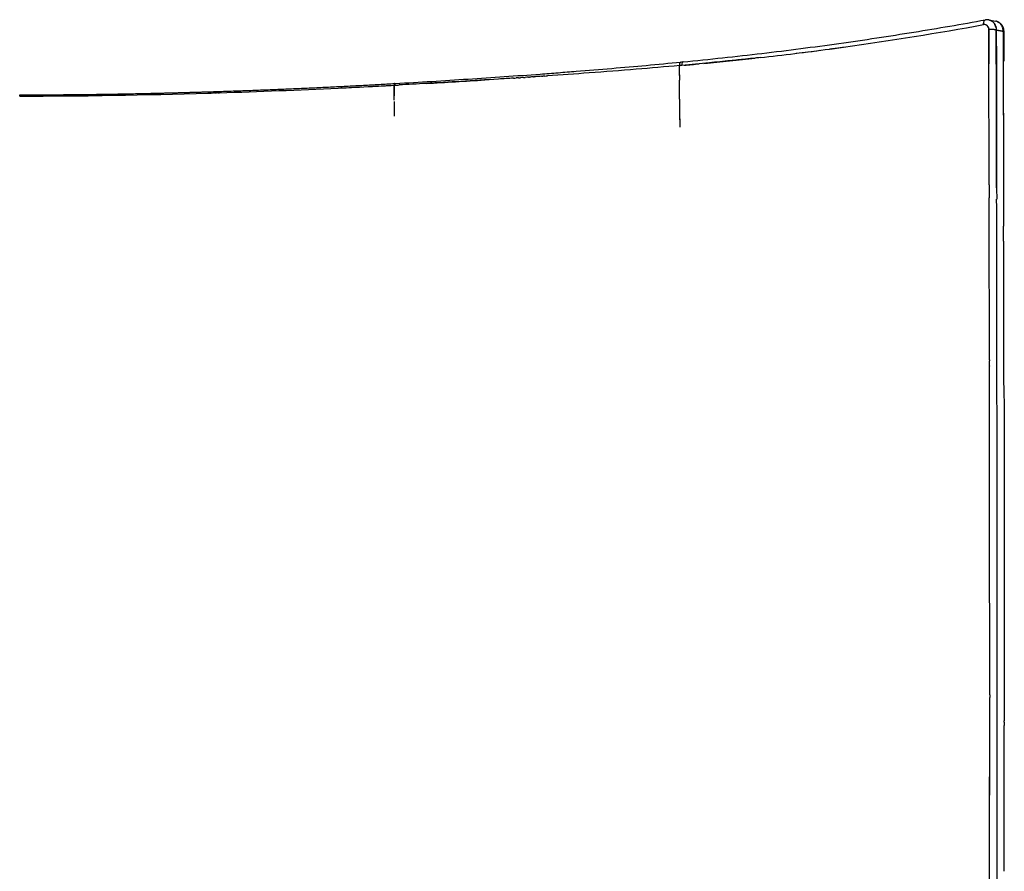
# Model space of a CAD drawing. Header units: millimetres. Extents: x 0 to 1905, y 0 to 2577.
# Tile 70 of 70: x 1544 to 1905, y 2265 to 2577. Entities that reach past the tile are written whole.
import ezdxf

# ---------------------------------------------------------------- set-up
doc = ezdxf.new("R2010")
doc.units = ezdxf.units.MM
doc.header["$MEASUREMENT"] = 0
doc.layers.add('Crea2D$visibili$linee', color=7, linetype='Continuous', true_color=0x000000)

msp = doc.modelspace()

# ---------------------------------------------------------------- linework, layer by layer
at = {"layer": 'Crea2D$visibili$linee'}
for p, q in [((1900.18, 2576.51), (1900.17, 2576.51)), ((1900.17, 2576.51), (1900.17, 2576.51)), ((1900.36, 2576.39), (1900.36, 2576.39)), ((1904.42, 2561.89), (1904.42, 2561.71)), ((1904.62, 2561.8), (1904.62, 2561.8)), ((1734.33, 2556.15), (1734.34, 2556.15)), ((1899.39, 2450.21), (1899.39, 2450.13))]:
    msp.add_line(p, q, dxfattribs=at)
for centre, radius, start, end in [((1627.37, 4071.74), 1519.12, 280.25799, 280.2585), ((1898.52, 2573.53), 3.43, 79.795, 100.2739), ((1900.78, 2575.45), 3.54, 174.6158, 185.0769), ((1897.53, 2573.67), 1.49, 88.9714, 100.0273), ((1897.52, 2573.64), 1.53, 52.3579, 87.8738), ((1897.49, 2573.59), 1.58, 44.1549, 50.6117), ((19955.76, 2591.5), 18056.6, 180.057767, 180.097451), ((1898.45, 2574.55), 3.04, 10.7098, 10.8614), ((1898.37, 2574.52), 3.13, 10.9239, 11.0736), ((1901.81, 2572.97), 1.87, 97.2927, 97.3603), ((1901.34, 2570.51), 2.76, 78.4829, 80.5296), ((438849.5, 3489.48), 436948.56, 180.1201479, 180.1282755), ((9765.51, 2579.31), 7860.91, 180.048464, 180.127609), ((1690.19, 3692.59), 1136.42, 276.32824, 277.61624), ((1686.75, 3715.17), 1159.26, 277.72315, 277.72886), ((1685.15, 3726.9), 1171.1, 277.76595, 277.76809), ((1685.13, 3727.06), 1171.26, 277.80847, 277.81063), ((1685.15, 3726.95), 1171.14, 277.85096, 277.85314), ((1685.16, 3726.86), 1171.06, 277.89342, 277.89562), ((1661.64, 3951.02), 1396.42, 275.47622, 276.24993), ((1701.9, 3600.24), 1043.33, 276.97723, 277.45947), ((1790.81, 2560.02), 4.8, 176.6284, 178.4311), ((1786.48, 2561.22), 0.214, 89.5828, 128.3973), ((1650.8, 4062.76), 1508.69, 275.20592, 275.41228), ((1611.06, 4211.65), 1660.9, 276.3939, 276.39823), ((1505.65, 5951.71), 3403.25, 273.82217, 273.82557), ((2062.71, 2554.5), 276.81, 179.5985, 179.9304), ((1530.42, 5309.38), 2760.55, 271.80911, 272.71194), ((1527.33, 5378.82), 2830.06, 272.70802, 272.86529), ((1452.83, 6801.88), 4255.07, 272.90933, 273.08096), ((1526.05, 5404.07), 2855.34, 272.95098, 273.10014), ((1683.88, 2552.74), 2.36, 164.7478, 174.5355), ((1448.35, 6863.34), 4316.68, 273.25288, 273.5376), ((117221.17, 2843.14), 115317.09, 180.1444753, 180.1660487), ((1547.86, 2549.36), 3.41, 178.7376, 180.2635), ((1505.2, 2549.07), 39.26, 359.8809, 0.5303), ((1540.21, 6721.06), 4171.73, 270.07314, 270.13247), ((1544.14, 4586.17), 2036.84, 270.0394, 270.16092), ((1546.66, 4466.09), 1917.09, 270.48162, 270.80332), ((1532.11, 5256.84), 2707.99, 271.74056, 271.74383), ((2771.56, 2549.65), 1090.1, 180.13767, 180.42387), ((5723.99, 2581.04), 3938.19, 180.4834, 180.63279), ((8724.59, 2610.66), 6938.95, 180.534893, 180.581388), ((-47690.13, 2401.69), 49589.54, 0.102994, 0.12708), ((-40966.31, 2408.57), 42868.46, 0.073356, 0.137209), ((-98071.83, 2250.28), 99976.73, 0.1093883, 0.1439243), ((-57811.17, 2386.13), 59710.59, 0.065085, 0.1093189), ((-47972.35, 2363.43), 49877.12, 0.106511, 0.15362), ((-48516.77, 2330.89), 50416.25, 359.91987, 359.995504), ((-44116.49, 2329.96), 46018.71, 359.929054, 359.996012), ((-52126.59, 2331.32), 54028.81, 359.995158, 359.995292), ((-64641.25, 2343.84), 66540.74, 359.9375886, 359.9771962), ((-32228.84, 2329.36), 34133.67, 359.908314, 359.981594), ((-30680.48, 2330.11), 32585.31, 359.981759, 359.982621), ((-30618.7, 2330.09), 32523.53, 359.979393, 359.979698), ((-49345.34, 2348.92), 51250.18, 359.906354, 359.951554), ((-147659.66, 2457.46), 149561.96, 359.9077302, 359.9279175)]:
    msp.add_arc(centre, radius, start, end, dxfattribs=at)
for points, knots in [([(1787.23, 2561.51), (1796.96, 2562.47), (1806.58, 2563.5), (1820.88, 2565.18), (1825.61, 2565.77), (1835.01, 2566.98), (1839.68, 2567.61), (1844.31, 2568.26), (1853.58, 2569.56), (1862.71, 2570.95), (1880.54, 2573.83), (1889.23, 2575.33), (1897.89, 2576.9)], [0.000109, 0.000109, 0.000109, 0.000109, 30.822622, 30.822622, 46.233788, 46.233788, 61.650313, 61.650313, 61.650313, 92.492885, 92.492885, 122.600864, 122.600864, 122.600864, 122.600864]), ([(1897.27, 2575.14), (1897.22, 2575.65), (1897.28, 2576.13), (1897.54, 2576.7), (1897.71, 2576.86), (1897.89, 2576.9)], [3, 3, 3, 3, 3.4999999, 3.4999999, 3.8749993, 3.8749993, 3.8749993, 3.8749993]), ([(1901.81, 2574.03), (1901.66, 2574.83), (1901.28, 2575.55), (1900.48, 2576.33), (1900.17, 2576.53), (1899.84, 2576.68)], [0.125, 0.125, 0.125, 0.125, 0.5, 0.5, 0.6875, 0.6875, 0.6875, 0.6875]), ([(1898.5, 2574.81), (1898.4, 2574.9), (1898.16, 2575.06), (1897.73, 2575.19), (1897.42, 2575.15), (1897.26, 2575.14)], [1.5432508, 1.5432508, 1.5432508, 1.5432508, 1.6762414, 1.8379408, 2, 2, 2, 2]), ([(1899.16, 2573.29), (1899.14, 2573.57), (1899.09, 2574.1), (1898.79, 2574.52), (1898.63, 2574.69)], [1.0000003, 1.0000003, 1.0000003, 1.0000003, 1.2494524, 1.4835319, 1.4835319, 1.4835319, 1.4835319]), ([(1899.28, 2516.5), (1899.26, 2527.76), (1899.21, 2546.7), (1899.18, 2565.63), (1899.16, 2573.29)], [0.8847608, 0.8847608, 0.8847608, 0.8847608, 0.9533251, 1, 1, 1, 1]), ([(1815.45, 2563.1), (1814.86, 2563.03), (1813.08, 2562.83), (1809.44, 2562.44), (1803.85, 2561.85), (1796.1, 2561.07), (1790.16, 2560.53), (1786.79, 2560.22), (1786.53, 2560.19), (1786.27, 2560.17), (1786.01, 2560.14)], [2.750081, 2.750081, 2.750081, 2.750081, 2.765714, 2.797318, 2.845767, 2.912553, 3, 3, 3, 4, 4, 4, 4]), ([(1681.92, 2553.59), (1690.83, 2554.1), (1699.71, 2554.65), (1717.4, 2555.8), (1726.22, 2556.41), (1734.99, 2557.06), (1737.18, 2557.22), (1741.55, 2557.55), (1750.28, 2558.23), (1765.24, 2559.45), (1778.01, 2560.61), (1786.43, 2561.43)], [0, 0, 0, 0, 27.19388, 27.19388, 54.384621, 54.384621, 54.384621, 60.971753, 67.543803, 80.645001, 106.013772, 106.013772, 106.013772, 106.013772]), ([(1786.01, 2560.15), (1780.72, 2559.69), (1769.74, 2558.74), (1753.59, 2557.5), (1742.71, 2556.72), (1737.6, 2556.37)], [5, 5, 5, 5, 5.1549174, 5.3216731, 5.4686806, 5.4686806, 5.4686806, 5.4686806]), ([(1785.91, 2556.82), (1785.91, 2557.44), (1785.93, 2558.56), (1785.98, 2559.66), (1786.01, 2560.15)], [4.992856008, 4.992856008, 4.992856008, 4.992856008, 4.99682732, 5, 5, 5, 5]), ([(1787.29, 2561.51), (1787.18, 2561.53), (1787.07, 2561.45), (1786.87, 2561.05), (1786.8, 2560.67), (1786.79, 2560.22)], [1.1176792, 1.1176792, 1.1176792, 1.1176792, 1.5, 1.5, 2, 2, 2, 2]), ([(1725.2, 2555.55), (1723.38, 2555.43), (1716.97, 2555.02), (1706.32, 2554.36), (1694.19, 2553.66), (1686.65, 2553.24), (1683.36, 2553.06)], [5.5873258, 5.5873258, 5.5873258, 5.5873258, 5.6397081, 5.7707079, 5.8913023, 5.9843586, 5.9843586, 5.9843586, 5.9843586]), ([(1681.53, 2552.96), (1681.51, 2552.52), (1681.48, 2551.53), (1681.46, 2549.71), (1681.45, 2548.3), (1681.45, 2547.48)], [1, 1, 1, 1, 1.00408167, 1.00913397, 1.01572363, 1.01572363, 1.01572363, 1.01572363]), ([(1681.53, 2552.96), (1681.59, 2552.96), (1681.65, 2552.96), (1681.71, 2552.97), (1681.71, 2552.97), (1681.71, 2552.97), (1681.71, 2552.97)], [2, 2, 2, 2, 3, 3, 3, 3.000005, 3.000005, 3.000005, 3.000005]), ([(1544.46, 2548.99), (1567.45, 2548.99), (1590.4, 2549.38), (1613.64, 2550.08), (1614, 2550.09), (1614.36, 2550.1)], [2.0000027, 2.0000027, 2.0000027, 2.0000027, 2.5, 2.5, 2.5078125, 2.5078125, 2.5078125, 2.5078125]), ([(1899.48, 2329.74), (1899.48, 2348.56), (1899.46, 2388.51), (1899.42, 2428.87), (1899.39, 2450.13)], [0.501995, 0.501995, 0.501995, 0.501995, 0.6197115, 0.7497676, 0.7497676, 0.7497676, 0.7497676]), ([(1902.15, 2440.04), (1902.14, 2443.37), (1902.14, 2446.7), (1902.13, 2450.04), (1902.13, 2450.06), (1902.13, 2450.07)], [-0.1344062, -0.1344062, -0.1344062, -0.1344062, -0.12428559, -0.12428559, -0.12423906, -0.12423906, -0.12423906, -0.12423906]), ([(1902.23, 2334.98), (1902.22, 2355.42), (1902.2, 2390.35), (1902.17, 2425.57), (1902.15, 2440.04)], [1.5133153, 1.5133153, 1.5133153, 1.5133153, 1.6408536, 1.7294825, 1.7294825, 1.7294825, 1.7294825]), ([(1904.71, 2441.15), (1904.71, 2441.14), (1904.71, 2441.13), (1904.72, 2435.99), (1904.73, 2430.86), (1904.74, 2425.74)], [2.24993145, 2.24993145, 2.24993145, 2.24993145, 2.25, 2.25, 2.28202673, 2.28202673, 2.28202673, 2.28202673]), ([(1904.74, 2425.74), (1904.77, 2410.34), (1904.81, 2378.69), (1904.83, 2347.3), (1904.83, 2331.25)], [4.2820889, 4.2820889, 4.2820889, 4.2820889, 4.3783385, 4.4805045, 4.4805045, 4.4805045, 4.4805045]), ([(1902.23, 2328.62), (1902.23, 2328.63), (1902.23, 2329.26), (1902.23, 2329.88), (1902.23, 2330.5)], [1.500071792, 1.500071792, 1.500071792, 1.500071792, 1.500121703, 1.503971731, 1.503971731, 1.503971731, 1.503971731]), ([(1904.83, 2331.25), (1904.83, 2328.19), (1904.83, 2325.12), (1904.83, 2321.45), (1904.83, 2320.84), (1904.83, 2320.23)], [2.48046875, 2.48046875, 2.48046875, 2.48046875, 2.5, 2.5, 2.50390625, 2.50390625, 2.50390625, 2.50390625])]:
    msp.add_open_spline(points, degree=3, knots=knots, dxfattribs=at)
for points in [[(1898.89, 2576.93), (1898.92, 2576.93), (1898.95, 2576.93), (1898.98, 2576.92)], [(1899.16, 2576.9), (1900, 2576.74), (1900.84, 2576.59), (1901.68, 2576.43)], [(1846.03, 2566.91), (1863.48, 2569.33), (1880.46, 2572.1), (1897.26, 2575.14)], [(1898.69, 2574.62), (1898.99, 2574.28), (1899.16, 2573.8), (1899.16, 2573.29)], [(1899.16, 2573.29), (1899.22, 2573.3), (1899.28, 2573.3), (1899.34, 2573.3)], [(1901.79, 2573.23), (1901.79, 2573.23), (1901.79, 2573.23), (1901.8, 2573.23)], [(1901.84, 2573.22), (1901.86, 2573.22), (1901.88, 2573.21), (1901.89, 2573.21)], [(1901.89, 2573.21), (1902.73, 2573.06), (1903.57, 2572.9), (1904.4, 2572.75)], [(1902.02, 2515.38), (1901.97, 2534.65), (1901.91, 2553.93), (1901.89, 2573.21)], [(1841.07, 2566.23), (1840.98, 2566.22), (1840.9, 2566.21), (1840.81, 2566.2)], [(1841.07, 2566.23), (1841.27, 2566.26), (1841.47, 2566.29), (1841.68, 2566.31)], [(1841.86, 2566.34), (1841.8, 2566.33), (1841.74, 2566.32), (1841.68, 2566.31)], [(1841.86, 2566.34), (1842.09, 2566.37), (1842.31, 2566.4), (1842.54, 2566.43)], [(1842.65, 2566.45), (1842.9, 2566.48), (1843.15, 2566.51), (1843.4, 2566.55)], [(1843.44, 2566.55), (1843.72, 2566.59), (1843.99, 2566.63), (1844.26, 2566.66)], [(1844.31, 2566.67), (1844.58, 2566.71), (1844.85, 2566.75), (1845.12, 2566.78)], [(1845.17, 2566.79), (1845.44, 2566.83), (1845.71, 2566.86), (1845.98, 2566.9)], [(1786.45, 2561.43), (1786.71, 2561.46), (1786.97, 2561.48), (1787.23, 2561.51)], [(1787.1, 2561.44), (1787.1, 2561.44), (1787.09, 2561.43), (1787.08, 2561.43)], [(1904.42, 2561.71), (1904.45, 2551.68), (1904.47, 2541.65), (1904.5, 2531.63)], [(1725.2, 2555.55), (1725.53, 2555.57), (1725.85, 2555.59), (1726.18, 2555.61)], [(1727.03, 2555.67), (1726.75, 2555.65), (1726.46, 2555.63), (1726.18, 2555.61)], [(1727.03, 2555.67), (1727.29, 2555.68), (1727.55, 2555.7), (1727.81, 2555.72)], [(1728.86, 2555.79), (1728.51, 2555.76), (1728.16, 2555.74), (1727.81, 2555.72)], [(1728.86, 2555.79), (1729.05, 2555.8), (1729.25, 2555.81), (1729.44, 2555.83)], [(1730.68, 2555.91), (1730.27, 2555.88), (1729.86, 2555.85), (1729.44, 2555.83)], [(1730.68, 2555.91), (1730.82, 2555.92), (1730.95, 2555.93), (1731.08, 2555.93)], [(1732.51, 2556.03), (1732.03, 2556), (1731.56, 2555.96), (1731.08, 2555.93)], [(1734.33, 2556.15), (1733.79, 2556.11), (1733.25, 2556.08), (1732.71, 2556.04)], [(1735.5, 2556.23), (1735.11, 2556.2), (1734.73, 2556.18), (1734.34, 2556.15)], [(1735.5, 2556.23), (1735.65, 2556.24), (1735.81, 2556.25), (1735.97, 2556.26)], [(1736.66, 2556.31), (1736.43, 2556.29), (1736.2, 2556.28), (1735.97, 2556.26)], [(1736.66, 2556.31), (1736.97, 2556.33), (1737.29, 2556.35), (1737.6, 2556.37)], [(1785.91, 2556.82), (1785.9, 2556.72), (1785.9, 2556.62), (1785.9, 2556.52)], [(1785.9, 2556.44), (1785.9, 2556.47), (1785.9, 2556.49), (1785.9, 2556.52)], [(1681.46, 2547.58), (1681.46, 2549.48), (1681.5, 2551.22), (1681.53, 2552.96)], [(1681.81, 2553.55), (1681.73, 2553.62), (1681.66, 2553.55), (1681.6, 2553.36)], [(1681.79, 2553.4), (1681.75, 2553.29), (1681.73, 2553.15), (1681.71, 2552.97)], [(1681.71, 2552.97), (1682.26, 2553), (1682.81, 2553.03), (1683.36, 2553.06)], [(1681.74, 2553.58), (1681.8, 2553.58), (1681.86, 2553.59), (1681.92, 2553.59)], [(1681.79, 2553.4), (1681.81, 2553.47), (1681.84, 2553.52), (1681.86, 2553.55)], [(1785.93, 2547.82), (1785.91, 2550.17), (1785.89, 2552.52), (1785.9, 2554.84)], [(1614.51, 2550.11), (1614.82, 2550.12), (1615.12, 2550.12), (1615.43, 2550.13)], [(1615.73, 2550.14), (1615.63, 2550.14), (1615.53, 2550.14), (1615.43, 2550.13)], [(1615.73, 2550.14), (1615.99, 2550.15), (1616.25, 2550.16), (1616.5, 2550.17)], [(1616.95, 2550.18), (1616.8, 2550.18), (1616.65, 2550.17), (1616.5, 2550.17)], [(1616.95, 2550.18), (1617.16, 2550.19), (1617.37, 2550.19), (1617.57, 2550.2)], [(1899.28, 2516.5), (1899.29, 2514.89), (1899.29, 2513.29), (1899.29, 2511.68)], [(1904.56, 2508.94), (1904.57, 2506.43), (1904.57, 2503.92), (1904.58, 2501.41)], [(1902.13, 2450.07), (1902.13, 2454.53), (1902.12, 2458.99), (1902.11, 2463.45)], [(1899.39, 2452.45), (1899.39, 2452.95), (1899.39, 2453.46), (1899.39, 2453.96)], [(1899.39, 2452.45), (1899.39, 2452.31), (1899.39, 2452.18), (1899.39, 2452.05)], [(1899.39, 2450.21), (1899.39, 2450.82), (1899.39, 2451.43), (1899.39, 2452.05)], [(1902.23, 2330.5), (1902.23, 2331.99), (1902.23, 2333.49), (1902.23, 2334.98)], [(1899.48, 2329.74), (1899.48, 2329.43), (1899.48, 2329.11), (1899.48, 2328.8)], [(1899.48, 2326.93), (1899.48, 2327.55), (1899.48, 2328.18), (1899.48, 2328.8)], [(1902.23, 2326.88), (1902.23, 2327.46), (1902.23, 2328.04), (1902.23, 2328.62)], [(1904.83, 2319.74), (1904.83, 2319.35), (1904.83, 2318.96), (1904.83, 2318.57)], [(1902.19, 2269.3), (1902.19, 2270.52), (1902.19, 2271.75), (1902.19, 2272.97)]]:
    msp.add_open_spline(points, degree=3, dxfattribs=at)
for points, weights, knots in [([(1899.12, 2576.9), (1899.72, 2576.8), (1900.29, 2576.51), (1901.46, 2575.38), (1901.89, 2574.31), (1901.89, 2573.21), (1902.73, 2573.05), (1903.57, 2572.9), (1904.4, 2572.75), (1904.4, 2573.85), (1903.97, 2574.92), (1902.81, 2576.04), (1902.25, 2576.32), (1901.67, 2576.43)], [1, 1, 1, 1, 1, 1, 0.999999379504, 0.999999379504, 1, 1, 1, 1, 1, 1], [1.18226, 1.18226, 1.18226, 1.18226, 1.5, 1.5, 2, 2, 2, 4.55224, 4.55224, 4.55224, 5.05224, 5.05224, 5.36474, 5.36474, 5.36474, 5.36474]), ([(1902.36, 2576.22), (1902.75, 2576.05), (1903.11, 2575.81), (1903.41, 2575.52), (1903.62, 2575.32), (1903.8, 2575.1), (1903.95, 2574.87), (1904.01, 2574.79), (1904.11, 2574.62), (1904.28, 2574.28), (1904.52, 2573.64), (1904.6, 2573.05), (1904.6, 2572.66)], [1, 0.989202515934, 0.989202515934, 1, 0.995790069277, 0.995790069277, 1, 1, 1, 1, 1, 1, 1], [0, 0, 0, 0, 1.273658, 1.273658, 1.273658, 2.120411, 2.120411, 2.120411, 2.410101, 2.700949, 3.279678, 4.456949, 4.456949, 4.456949, 4.456949]), ([(1904.6, 2572.65), (1904.61, 2572.69), (1904.54, 2572.72), (1904.4, 2572.75), (1904.41, 2569.13), (1904.41, 2565.51), (1904.42, 2561.89), (1904.55, 2561.86), (1904.62, 2561.83), (1904.62, 2561.8)], [1, 1, 1, 1, 0.999999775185, 0.999999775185, 1, 1, 1, 1], [1.65625, 1.65625, 1.65625, 1.65625, 2, 2, 2, 12.859164, 12.859164, 12.859164, 13.202914, 13.202914, 13.202914, 13.202914]), ([(1544.46, 2549.44), (1555.97, 2549.44), (1567.48, 2549.54), (1590.46, 2549.92), (1601.94, 2550.2), (1613.39, 2550.55), (1636.19, 2551.26), (1658.97, 2552.27), (1681.74, 2553.58)], [1, 1, 1, 1, 1, 1, 0.99994184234, 0.99994184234, 1], [0, 0, 0, 0, 34.531752, 34.531752, 69.05775, 69.05775, 69.05775, 137.476299, 137.476299, 137.476299, 137.476299])]:
    msp.add_rational_spline(points, weights, degree=3, knots=knots, dxfattribs=at)
for points, weights, degree in [([(1901.79, 2573.23), (1900.73, 2573.4), (1899.16, 2573.29)], [0.962883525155, 0.727602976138, 1], 2), ([(1786.01, 2560.3), (1786.05, 2560.98), (1786.21, 2561.41), (1786.45, 2561.43)], [0.970677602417, 0.861856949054, 0.845759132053, 0.922384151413], 3), ([(1786.46, 2561.43), (1786.46, 2561.43), (1786.47, 2561.43), (1786.48, 2561.43)], [0.923762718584, 0.926229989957, 0.928790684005, 0.931444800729], 3)]:
    msp.add_rational_spline(points, weights, degree=degree, dxfattribs=at)

doc.saveas('drawing.dxf')
